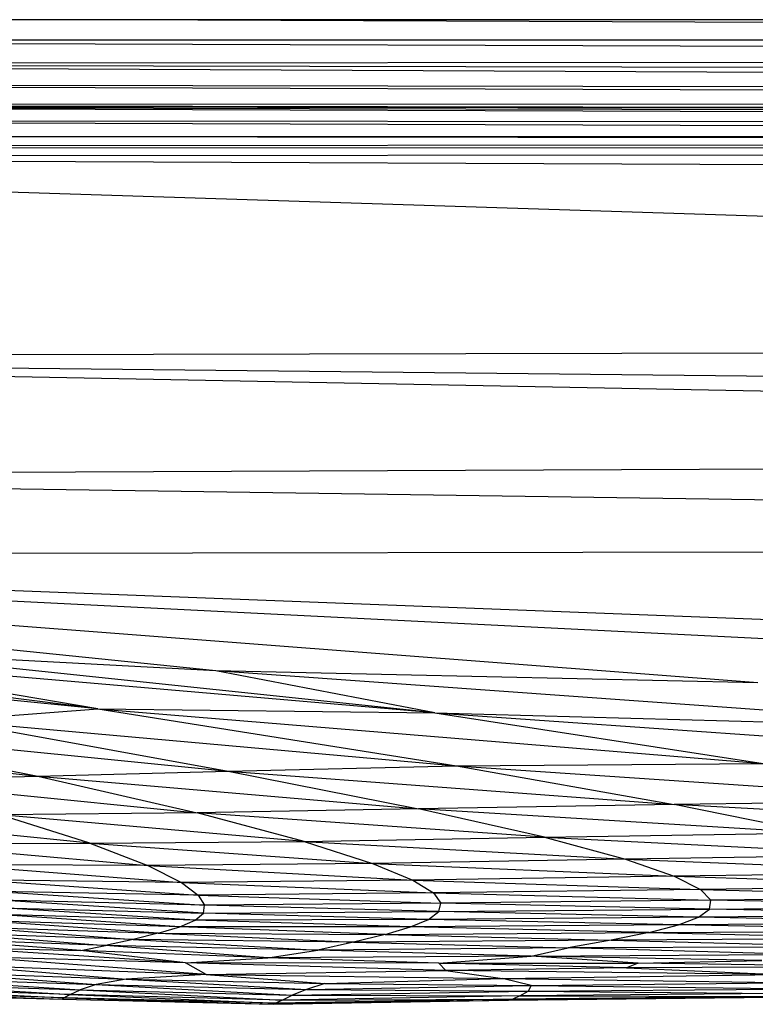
# Paper-space layout '_Posterior' of a CAD drawing. Header units: millimetres. Extents: x -1200 to 50, y -70 to 65.
# Tile 41 of 55: x -336 to -299, y -65 to -15. Entities that reach past the tile are written whole.
import ezdxf

# ---------------------------------------------------------------- set-up
doc = ezdxf.new("R2010")
doc.units = ezdxf.units.MM

psp = doc.layouts.new('_Posterior')

# ---------------------------------------------------------------- linework, layer by layer
at = {"color": 7, "linetype": 'Continuous', "lineweight": 25}
for p, q in [((-86.73, -15), (-382.73, -15)), ((-326.952, -15), (-78.277, -16.02)), ((-392.42, -16.021), (-78.277, -16.02)), ((-392.42, -16.021), (-78.271, -17.057)), ((-78.271, -17.057), (-392.394, -17.228)), ((-78.234, -18.733), (-392.394, -17.228)), ((-78.257, -17.855), (-392.394, -17.228)), ((-78.214, -19.336), (-392.373, -18.251)), ((-78.234, -18.733), (-392.373, -18.251)), ((-392.371, -19.274), (-78.201, -19.777)), ((-78.214, -19.336), (-392.371, -19.274)), ((-78.191, -20.423), (-392.371, -19.348)), ((-392.371, -19.348), (-78.195, -20.025)), ((-78.201, -19.777), (-392.371, -19.348)), ((-78.217, -21.063), (-392.374, -20.071)), ((-78.191, -20.423), (-392.374, -20.071)), ((-78.229, -21.184), (-392.378, -20.89)), ((-78.217, -21.063), (-392.378, -20.89)), ((-78.229, -21.184), (-392.381, -21.439)), ((-78.329, -21.69), (-392.381, -21.439)), ((-78.329, -21.69), (-392.385, -21.94)), ((-98.029, -31.425), (-392.385, -21.94)), ((-392.385, -21.94), (-78.585, -23.225)), ((-98.029, -31.425), (-388.549, -32.099)), ((-129.895, -37.013), (-388.549, -32.099)), ((-124.32, -34.92), (-388.549, -32.099)), ((-381.459, -38.111), (-129.895, -37.013)), ((-381.459, -38.111), (-134.928, -41.694)), ((-383.389, -42.104), (-134.928, -41.694)), ((-383.389, -42.104), (-142.145, -51.375)), ((-246.597, -48.948), (-383.389, -42.104)), ((-298.594, -48.587), (-383.389, -42.104)), ((-326.035, -47.985), (-383.389, -42.104)), ((-332.008, -49.918), (-356.522, -46.758)), ((-314.945, -50.117), (-347.346, -47.327)), ((-332.008, -49.918), (-347.346, -47.327)), ((-314.945, -50.117), (-344.367, -47.016)), ((-326.035, -47.985), (-344.367, -47.016)), ((-332.008, -49.918), (-356.592, -47.434)), ((-284.928, -50.93), (-326.035, -47.985)), ((-298.594, -48.587), (-326.035, -47.985)), ((-314.945, -50.117), (-326.035, -47.985)), ((-339.63, -50.486), (-332.008, -49.918)), ((-332.008, -49.918), (-313.851, -52.802)), ((-332.008, -49.918), (-298.318, -52.676)), ((-332.008, -49.918), (-314.945, -50.117)), ((-314.945, -50.117), (-298.318, -52.676)), ((-314.945, -50.117), (-276.499, -52.808)), ((-314.945, -50.117), (-284.928, -50.93)), ((-339.63, -50.486), (-325.411, -53.073)), ((-339.63, -50.486), (-313.851, -52.802)), ((-352.56, -51.368), (-335.043, -53.33)), ((-346.836, -50.93), (-335.043, -53.33)), ((-346.836, -50.93), (-325.411, -53.073)), ((-325.411, -53.073), (-313.851, -52.802)), ((-313.851, -52.802), (-298.318, -52.676)), ((-313.851, -52.802), (-302.82, -54.752)), ((-313.851, -52.802), (-287.392, -54.576)), ((-343.476, -53.518), (-335.043, -53.33)), ((-335.043, -53.33), (-325.411, -53.073)), ((-335.043, -53.33), (-326.987, -55.181)), ((-335.043, -53.33), (-315.767, -54.983)), ((-325.411, -53.073), (-315.767, -54.983)), ((-325.411, -53.073), (-302.82, -54.752)), ((-343.476, -53.518), (-326.987, -55.181)), ((-302.82, -54.752), (-315.767, -54.983)), ((-287.392, -54.576), (-302.82, -54.752)), ((-295.674, -56.202), (-302.82, -54.752)), ((-280.165, -55.996), (-302.82, -54.752)), ((-332.421, -56.717), (-345.85, -55.344)), ((-326.987, -55.181), (-336.955, -55.28)), ((-332.421, -56.717), (-336.955, -55.28)), ((-321.566, -56.631), (-336.955, -55.28)), ((-315.767, -54.983), (-326.987, -55.181)), ((-321.566, -56.631), (-326.987, -55.181)), ((-309.39, -56.418), (-326.987, -55.181)), ((-309.39, -56.418), (-315.767, -54.983)), ((-295.674, -56.202), (-315.767, -54.983)), ((-309.39, -56.418), (-295.674, -56.202)), ((-341.984, -56.737), (-332.421, -56.717)), ((-341.984, -56.737), (-329.48, -57.851)), ((-332.421, -56.717), (-321.566, -56.631)), ((-332.421, -56.717), (-329.48, -57.851)), ((-332.421, -56.717), (-318.1, -57.747)), ((-321.566, -56.631), (-309.39, -56.418)), ((-321.566, -56.631), (-318.1, -57.747)), ((-321.566, -56.631), (-305.294, -57.525)), ((-309.39, -56.418), (-305.294, -57.525)), ((-309.39, -56.418), (-291.053, -57.322)), ((-291.053, -57.322), (-305.294, -57.525)), ((-339.509, -57.796), (-327.773, -58.711)), ((-329.48, -57.851), (-339.509, -57.796)), ((-318.1, -57.747), (-329.48, -57.851)), ((-329.48, -57.851), (-327.773, -58.711)), ((-329.48, -57.851), (-316.057, -58.592)), ((-305.294, -57.525), (-318.1, -57.747)), ((-318.1, -57.747), (-316.057, -58.592)), ((-318.1, -57.747), (-302.824, -58.388)), ((-305.294, -57.525), (-302.824, -58.388)), ((-305.294, -57.525), (-288.184, -58.196)), ((-288.184, -58.196), (-302.824, -58.388)), ((-338.107, -58.573), (-326.923, -59.355)), ((-327.773, -58.711), (-338.107, -58.573)), ((-316.057, -58.592), (-327.773, -58.711)), ((-327.773, -58.711), (-326.923, -59.355)), ((-327.773, -58.711), (-315.01, -59.239)), ((-302.824, -58.388), (-316.057, -58.592)), ((-316.057, -58.592), (-315.01, -59.239)), ((-316.057, -58.592), (-301.5, -59.063)), ((-302.824, -58.388), (-301.5, -59.063)), ((-302.824, -58.388), (-286.557, -58.886)), ((-337.394, -59.151), (-326.611, -59.853)), ((-326.923, -59.355), (-337.394, -59.151)), ((-315.01, -59.239), (-326.923, -59.355)), ((-326.923, -59.355), (-326.611, -59.853)), ((-326.923, -59.355), (-314.64, -59.752)), ((-301.5, -59.063), (-315.01, -59.239)), ((-315.01, -59.239), (-314.64, -59.752)), ((-315.01, -59.239), (-300.977, -59.604)), ((-286.557, -58.886), (-301.5, -59.063)), ((-301.5, -59.063), (-300.977, -59.604)), ((-301.5, -59.063), (-285.826, -59.446)), ((-326.668, -60.264), (-337.013, -59.608)), ((-326.611, -59.853), (-337.013, -59.608)), ((-326.668, -60.264), (-326.611, -59.853)), ((-314.64, -59.752), (-326.611, -59.853)), ((-314.749, -60.185), (-326.611, -59.853)), ((-314.749, -60.185), (-314.64, -59.752)), ((-300.977, -59.604), (-314.64, -59.752)), ((-301.042, -60.058), (-314.64, -59.752)), ((-301.042, -60.058), (-300.977, -59.604)), ((-285.826, -59.446), (-300.977, -59.604)), ((-285.77, -59.921), (-300.977, -59.604)), ((-327.863, -60.958), (-337.2, -60.326)), ((-327.08, -60.625), (-337.2, -60.326)), ((-327.08, -60.625), (-336.889, -59.992)), ((-336.889, -59.992), (-326.668, -60.264)), ((-327.08, -60.625), (-326.668, -60.264)), ((-326.668, -60.264), (-314.749, -60.185)), ((-315.265, -60.577), (-326.668, -60.264)), ((-315.265, -60.577), (-314.749, -60.185)), ((-314.749, -60.185), (-301.042, -60.058)), ((-301.594, -60.465), (-314.749, -60.185)), ((-301.594, -60.465), (-301.042, -60.058)), ((-286.276, -60.348), (-301.594, -60.465)), ((-301.042, -60.058), (-285.77, -59.921)), ((-286.276, -60.348), (-301.042, -60.058)), ((-328.947, -61.277), (-337.901, -60.636)), ((-327.863, -60.958), (-337.901, -60.636)), ((-327.863, -60.958), (-327.08, -60.625)), ((-315.265, -60.577), (-327.08, -60.625)), ((-316.178, -60.955), (-327.08, -60.625)), ((-316.178, -60.955), (-315.265, -60.577)), ((-302.611, -60.852), (-316.178, -60.955)), ((-301.594, -60.465), (-315.265, -60.577)), ((-302.611, -60.852), (-315.265, -60.577)), ((-304.096, -61.236), (-302.611, -60.852)), ((-302.611, -60.852), (-301.594, -60.465)), ((-287.315, -60.753), (-302.611, -60.852)), ((-288.898, -61.154), (-302.611, -60.852)), ((-287.315, -60.753), (-301.594, -60.465)), ((-330.224, -61.592), (-339.658, -61.265)), ((-339.658, -61.265), (-331.618, -61.895)), ((-338.778, -60.947), (-328.947, -61.277)), ((-338.778, -60.947), (-330.224, -61.592)), ((-328.947, -61.277), (-330.224, -61.592)), ((-328.947, -61.277), (-327.863, -60.958)), ((-328.947, -61.277), (-317.469, -61.338)), ((-328.947, -61.277), (-319.058, -61.734)), ((-316.178, -60.955), (-327.863, -60.958)), ((-317.469, -61.338), (-327.863, -60.958)), ((-317.469, -61.338), (-319.058, -61.734)), ((-317.469, -61.338), (-316.178, -60.955)), ((-317.469, -61.338), (-304.096, -61.236)), ((-317.469, -61.338), (-306.018, -61.625)), ((-304.096, -61.236), (-316.178, -60.955)), ((-304.096, -61.236), (-306.018, -61.625)), ((-304.096, -61.236), (-288.898, -61.154)), ((-304.096, -61.236), (-291.042, -61.557)), ((-331.618, -61.895), (-340.229, -61.597)), ((-332.879, -62.15), (-340.229, -61.597)), ((-330.224, -61.592), (-331.618, -61.895)), ((-319.058, -61.734), (-330.224, -61.592)), ((-330.224, -61.592), (-320.866, -62.141)), ((-319.058, -61.734), (-320.866, -62.141)), ((-306.018, -61.625), (-319.058, -61.734)), ((-319.058, -61.734), (-308.195, -62.022)), ((-306.018, -61.625), (-308.195, -62.022)), ((-291.042, -61.557), (-306.018, -61.625)), ((-306.018, -61.625), (-293.762, -61.96)), ((-327.579, -62.771), (-339.503, -61.999)), ((-339.503, -61.999), (-332.879, -62.15)), ((-332.879, -62.15), (-331.618, -61.895)), ((-327.579, -62.771), (-332.879, -62.15)), ((-323.397, -62.522), (-332.879, -62.15)), ((-323.397, -62.522), (-331.618, -61.895)), ((-320.866, -62.141), (-331.618, -61.895)), ((-323.397, -62.522), (-320.866, -62.141)), ((-308.195, -62.022), (-320.866, -62.141)), ((-310.064, -62.449), (-320.866, -62.141)), ((-310.064, -62.449), (-308.195, -62.022)), ((-310.064, -62.449), (-296.678, -62.345)), ((-293.762, -61.96), (-308.195, -62.022)), ((-296.678, -62.345), (-308.195, -62.022)), ((-327.579, -62.771), (-338.492, -62.468)), ((-326.519, -63.363), (-338.492, -62.468)), ((-327.579, -62.771), (-323.397, -62.522)), ((-314.739, -62.8), (-327.579, -62.771)), ((-326.519, -63.363), (-327.579, -62.771)), ((-314.396, -63.169), (-327.579, -62.771)), ((-310.064, -62.449), (-323.397, -62.522)), ((-314.739, -62.8), (-323.397, -62.522)), ((-314.739, -62.8), (-310.064, -62.449)), ((-314.739, -62.8), (-304.647, -62.791)), ((-314.396, -63.169), (-314.739, -62.8)), ((-305.235, -63.028), (-314.739, -62.8)), ((-304.647, -62.791), (-310.064, -62.449)), ((-298.39, -62.655), (-310.064, -62.449)), ((-304.647, -62.791), (-305.235, -63.028)), ((-304.647, -62.791), (-298.39, -62.655)), ((-292.513, -62.977), (-304.647, -62.791)), ((-340.727, -63.234), (-330.57, -63.598)), ((-340.727, -63.234), (-332.087, -63.881)), ((-339.238, -62.884), (-326.519, -63.363)), ((-339.238, -62.884), (-330.57, -63.598)), ((-326.519, -63.363), (-314.396, -63.169)), ((-305.235, -63.028), (-314.396, -63.169)), ((-314.396, -63.169), (-311.512, -63.57)), ((-297.519, -63.365), (-314.396, -63.169)), ((-292.513, -62.977), (-305.235, -63.028)), ((-305.235, -63.028), (-297.519, -63.365)), ((-341.741, -63.559), (-332.087, -63.881)), ((-341.741, -63.559), (-332.91, -64.152)), ((-330.57, -63.598), (-332.087, -63.881)), ((-326.519, -63.363), (-330.57, -63.598)), ((-330.57, -63.598), (-320.522, -63.825)), ((-330.57, -63.598), (-321.448, -64.127)), ((-326.519, -63.363), (-320.522, -63.825)), ((-326.519, -63.363), (-311.512, -63.57)), ((-320.522, -63.825), (-321.448, -64.127)), ((-320.522, -63.825), (-311.512, -63.57)), ((-320.522, -63.825), (-310.065, -63.93)), ((-311.512, -63.57), (-297.519, -63.365)), ((-310.065, -63.93), (-311.512, -63.57)), ((-311.512, -63.57), (-296.741, -63.783)), ((-310.065, -63.93), (-296.741, -63.783)), ((-333.697, -64.547), (-343.07, -64.268)), ((-343.07, -64.268), (-333.797, -64.621)), ((-333.413, -64.381), (-342.829, -64.092)), ((-342.829, -64.092), (-333.697, -64.547)), ((-342.404, -63.85), (-332.91, -64.152)), ((-342.404, -63.85), (-333.413, -64.381)), ((-333.413, -64.381), (-332.91, -64.152)), ((-332.087, -63.881), (-332.91, -64.152)), ((-332.91, -64.152), (-322.169, -64.422)), ((-332.91, -64.152), (-322.677, -64.662)), ((-332.087, -63.881), (-321.448, -64.127)), ((-332.087, -63.881), (-322.169, -64.422)), ((-321.448, -64.127), (-322.169, -64.422)), ((-322.169, -64.422), (-310.227, -64.222)), ((-321.448, -64.127), (-310.065, -63.93)), ((-321.448, -64.127), (-310.227, -64.222)), ((-310.639, -64.456), (-310.227, -64.222)), ((-297.041, -64.33), (-310.639, -64.456)), ((-310.065, -63.93), (-310.227, -64.222)), ((-310.227, -64.222), (-296.689, -64.098)), ((-310.227, -64.222), (-297.041, -64.33)), ((-310.065, -63.93), (-296.689, -64.098)), ((-343.15, -64.355), (-333.797, -64.621)), ((-333.697, -64.547), (-333.797, -64.621)), ((-333.797, -64.621), (-323.135, -64.879)), ((-333.413, -64.381), (-333.697, -64.547)), ((-322.994, -64.823), (-333.697, -64.547)), ((-333.697, -64.547), (-323.135, -64.879)), ((-322.677, -64.662), (-333.413, -64.381)), ((-333.413, -64.381), (-322.994, -64.823)), ((-323.135, -64.879), (-311.213, -64.668)), ((-322.994, -64.823), (-323.135, -64.879)), ((-310.992, -64.613), (-322.994, -64.823)), ((-322.677, -64.662), (-322.994, -64.823)), ((-322.994, -64.823), (-311.213, -64.668)), ((-322.677, -64.662), (-322.169, -64.422)), ((-310.639, -64.456), (-322.677, -64.662)), ((-322.677, -64.662), (-310.992, -64.613)), ((-322.169, -64.422), (-310.639, -64.456)), ((-311.213, -64.668), (-297.804, -64.516)), ((-310.992, -64.613), (-311.213, -64.668)), ((-310.639, -64.456), (-310.992, -64.613)), ((-297.457, -64.476), (-310.992, -64.613)), ((-310.992, -64.613), (-297.804, -64.516)), ((-310.639, -64.456), (-297.457, -64.476))]:
    psp.add_line(p, q, dxfattribs=at)

doc.saveas('drawing.dxf')
